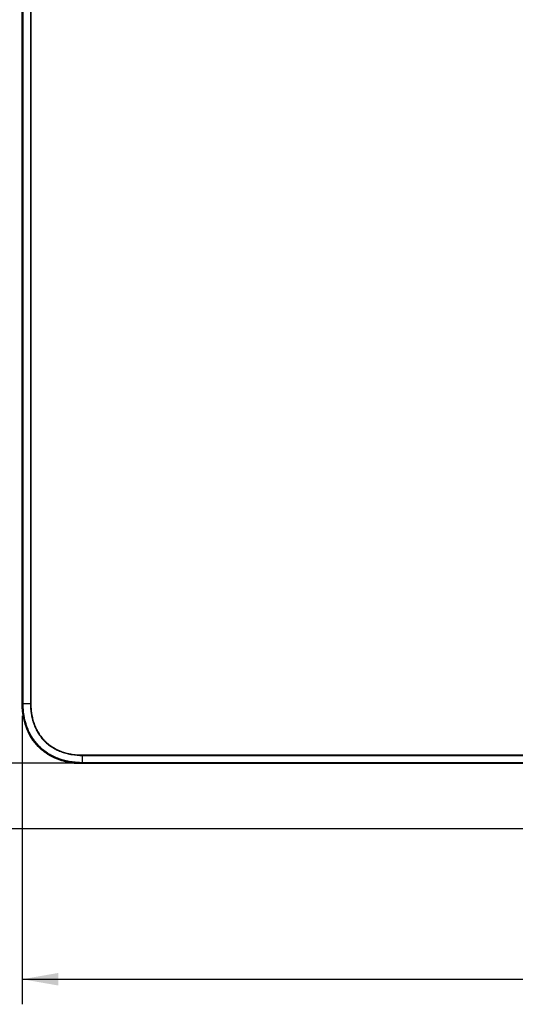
# Model space of a CAD drawing. Header units: inches. Extents: x 0 to 34, y 0 to 22.
# Tile 37 of 124: x 6.4 to 8.9, y 12.2 to 17.1. Entities that reach past the tile are written whole.
import ezdxf

# ---------------------------------------------------------------- set-up
doc = ezdxf.new("R2010")
doc.units = ezdxf.units.IN
doc.header["$LTSCALE"] = 1.87
doc.header["$MEASUREMENT"] = 0
doc.layers.get('0').update_dxf_attribs({"linetype": 'CONTINUOUS'})
doc.layers.add('DIMENSIONS', color=7, linetype='CONTINUOUS')
doc.styles.get("Standard").update_dxf_attribs({"font": 'txt', "width": 0.8})
doc.dimstyles.new('DIMSTYLE_1', dxfattribs={"dimtxt": 0.125, "dimasz": 0.18, "dimexe": 0.125, "dimexo": 0.0625, "dimgap": 0.0625, "dimtad": 0, "dimtih": 1, "dimtoh": 1, "dimdec": 3, "dimlfac": 1.333333, "dimzin": 4, "dimdsep": 46, "dimtxsty": 'STANDARD', "dimblk": '_FILLED', "dimblk1": '_FILLED', "dimblk2": '_FILLED', "dimcen": 0.09, "dimadec": 0, "dimazin": 0, "dimtp": 0.001, "dimtm": 0.001, "dimtfac": 1, "dimtdec": 3, "dimtofl": 0, "dimtmove": 0, "dimatfit": 3, "dimldrblk": '_FILLED', "dimfxl": 1, "dimtolj": 1, "dimtzin": 4, "dimarcsym": 0})

# ---------------------------------------------------------------- blocks, each defined once
blk = doc.blocks.new('_FILLED')
at = {"color": 0, "linetype": 'BYBLOCK'}
blk.add_solid([(0, 0), (-1, 0.174), (-1, -0.174)], dxfattribs=at)
blk = doc.blocks.new('*D0')
at = {"layer": 'DIMENSIONS', "color": 2, "linetype": 'CONTINUOUS'}
for p, q in [((6.6912, 19.0106), (4.4695, 19.0106)), ((4.5945, 19.0106), (4.5945, 16.3245)), ((4.5945, 13.3883), (4.5945, 16.0745)), ((6.7962, 13.3883), (4.4695, 13.3883))]:
    blk.add_line(p, q, dxfattribs=at)
at = {"layer": 'DIMENSIONS', "color": 2, "linetype": 'CONTINUOUS', "xscale": 0.18, "yscale": 0.18, "zscale": 0.18}
for p, rotation in [((4.5945, 19.0106), 90), ((4.5945, 13.3883), 270)]:
    blk.add_blockref('_FILLED', p, dxfattribs=dict(at, rotation=rotation))
at = {"layer": 'DIMENSIONS', "color": 2, "linetype": 'CONTINUOUS', "insert": (4.5945, 16.262), "char_height": 0.125, "width": 1.425, "attachment_point": 2, "line_spacing_factor": 0.9}
blk.add_mtext('7.496{\\Ftxt.shx;\\W1.000000;\\H0.125000; }[190.41]', dxfattribs=at)
blk = doc.blocks.new('*D2')
at = {"layer": 'DIMENSIONS', "color": 2, "linetype": 'CONTINUOUS'}
for p, q in [((6.4538, 13.6232), (6.4538, 12.1861)), ((13.9537, 13.6232), (13.9537, 12.1861)), ((6.4538, 12.3111), (9.4287, 12.3111)), ((13.9537, 12.3111), (10.9787, 12.3111))]:
    blk.add_line(p, q, dxfattribs=at)
at = {"layer": 'DIMENSIONS', "color": 2, "linetype": 'CONTINUOUS', "xscale": 0.18, "yscale": 0.18, "zscale": 0.18}
for p, rotation in [((6.4538, 12.3111), 180), ((13.9537, 12.3111), 360)]:
    blk.add_blockref('_FILLED', p, dxfattribs=dict(at, rotation=rotation))
at = {"layer": 'DIMENSIONS', "color": 2, "linetype": 'CONTINUOUS', "insert": (10.2037, 12.3736), "char_height": 0.125, "width": 1.425, "attachment_point": 2, "line_spacing_factor": 0.9}
blk.add_mtext('(10.000{\\Ftxt.shx;\\W1.000000;\\H0.125000; }[254])', dxfattribs=at)
blk = doc.blocks.new('*D4')
at = {"layer": 'DIMENSIONS', "color": 2, "linetype": 'CONTINUOUS'}
for p, q in [((5.7038, 13.3883), (5.7038, 13.7483)), ((6.7962, 13.3883), (5.5788, 13.3883)), ((10.8612, 13.0611), (5.5788, 13.0611)), ((5.7038, 13.0611), (5.7038, 12.63)), ((5.7038, 12.63), (5.598, 12.63))]:
    blk.add_line(p, q, dxfattribs=at)
at = {"layer": 'DIMENSIONS', "color": 2, "linetype": 'CONTINUOUS', "xscale": 0.18, "yscale": 0.18, "zscale": 0.18}
for p, rotation in [((5.7038, 13.3883), 270), ((5.7038, 13.0611), 90)]:
    blk.add_blockref('_FILLED', p, dxfattribs=dict(at, rotation=rotation))
at = {"layer": 'DIMENSIONS', "color": 2, "linetype": 'CONTINUOUS', "insert": (5.5355, 12.6925), "char_height": 0.125, "width": 1.225, "attachment_point": 3, "line_spacing_factor": 0.9}
blk.add_mtext('.436{\\Ftxt.shx;\\W1.000000;\\H0.125000; }[11.08]', dxfattribs=at)

msp = doc.modelspace()

# ---------------------------------------------------------------- linework, layer by layer
at = {"color": 7, "linetype": 'CONTINUOUS'}
for p, q in [((6.4538, 13.6857), (6.4538, 18.7107)), ((6.45744, 13.6857), (6.45744, 18.7107)), ((6.45833, 13.6857), (6.45833, 18.7107)), ((6.49474, 18.7107), (6.49474, 13.6857)), ((6.49682, 18.71071), (6.49681, 13.6857)), ((6.4538, 13.6857), (6.49474, 13.6857)), ((6.49684, 13.6857), (6.49471, 13.6857)), ((6.75373, 13.38744), (6.75374, 13.42881)), ((6.75373, 13.42879), (13.65374, 13.42878)), ((6.75374, 13.4267), (13.65374, 13.4267)), ((6.71787, 13.38736), (6.71787, 13.38744)), ((6.7196, 13.38726), (6.71981, 13.38743)), ((6.71981, 13.38743), (6.72156, 13.38761)), ((6.72156, 13.38761), (6.7325, 13.38746)), ((6.72245, 13.38761), (6.72302, 13.38761)), ((6.72302, 13.38761), (6.72368, 13.38761)), ((6.72368, 13.38761), (6.72443, 13.3876)), ((6.72443, 13.3876), (6.72573, 13.38758)), ((6.73247, 13.38746), (6.73665, 13.38739)), ((6.73665, 13.38739), (6.73952, 13.38736)), ((6.73952, 13.38736), (6.7416, 13.38735)), ((6.7416, 13.38735), (6.74497, 13.38735)), ((6.74864, 13.38737), (6.75126, 13.3874)), ((6.75126, 13.3874), (6.75381, 13.38744)), ((13.65374, 13.3903), (6.75374, 13.3903)), ((13.65374, 13.3894), (6.75374, 13.3894)), ((6.85874, 13.3883), (13.54874, 13.3883))]:
    msp.add_line(p, q, dxfattribs=at)
for points in [[(6.72151, 13.38759), (6.72158, 13.38759), (6.72176, 13.3876), (6.72197, 13.3876), (6.7222, 13.38761), (6.72245, 13.38761)], [(6.72573, 13.38758), (6.7284, 13.38753), (6.72901, 13.38752), (6.73247, 13.38746)], [(6.74497, 13.38735), (6.74616, 13.38735), (6.74864, 13.38737)]]:
    msp.add_lwpolyline(points, dxfattribs=at)
for centre, radius, start, end in [((6.85747, 13.6857), 0.40373, 179.99902, 180.67729), ((6.75239, 13.75498), 0.36924, 263.92064, 264.63507), ((6.71857, 13.39483), 0.0075, 264.634, 272.3237), ((6.74463, 14.04794), 0.66059, 268.94789, 269.89839), ((6.7439, 13.89768), 0.51034, 269.95078, 271.10403)]:
    msp.add_arc(centre, radius, start, end, dxfattribs=at)
for points, knots in [([(6.71329, 13.38782), (6.69273, 13.39001), (6.65368, 13.39782), (6.60328, 13.41773), (6.55967, 13.44539), (6.52334, 13.47966), (6.49403, 13.52033), (6.47188, 13.56752), (6.45779, 13.62044), (6.45401, 13.6603), (6.45376, 13.68092)], [0, 0, 0, 0, 0.1184819, 0.2457097, 0.3729375, 0.5001653, 0.6273931, 0.7546209, 0.8818487, 1, 1, 1, 1]), ([(6.7196, 13.38726), (6.70122, 13.38889), (6.66464, 13.39497), (6.62082, 13.41032), (6.58807, 13.42749), (6.56494, 13.44284), (6.54358, 13.46057), (6.5242, 13.48043), (6.50702, 13.50223), (6.49225, 13.52572), (6.47997, 13.55059), (6.46682, 13.58513), (6.45843, 13.62129), (6.45443, 13.658), (6.4538, 13.67647), (6.4538, 13.6857)], [0, 0, 0, 0, 0.1249583, 0.2499115, 0.3124602, 0.3749965, 0.4375285, 0.5000516, 0.5625682, 0.6250795, 0.6875871, 0.7500932, 0.8749898, 0.9374943, 1, 1, 1, 1]), ([(6.75374, 13.3894), (6.74391, 13.3894), (6.72425, 13.39012), (6.6852, 13.39472), (6.63733, 13.40678), (6.59266, 13.42807), (6.5605, 13.45075), (6.53846, 13.47042), (6.51878, 13.49246), (6.4961, 13.52463), (6.47481, 13.5693), (6.46275, 13.61717), (6.45815, 13.65621), (6.45744, 13.67588), (6.45744, 13.6857)], [0, 0, 0, 0, 0.0625376, 0.1250734, 0.250009, 0.3749078, 0.4374488, 0.4999966, 0.5625464, 0.6250901, 0.7499911, 0.8749266, 0.9374624, 1, 1, 1, 1]), ([(6.75374, 13.3903), (6.74394, 13.3903), (6.72433, 13.39101), (6.68541, 13.39559), (6.63768, 13.40761), (6.59314, 13.42883), (6.56107, 13.45144), (6.53909, 13.47106), (6.51947, 13.49303), (6.49687, 13.5251), (6.47565, 13.56965), (6.46363, 13.61737), (6.45904, 13.6563), (6.45833, 13.67591), (6.45833, 13.6857)], [0, 0, 0, 0, 0.0625376, 0.1250734, 0.2500091, 0.3749079, 0.4374488, 0.4999966, 0.5625464, 0.62509, 0.7499909, 0.8749266, 0.9374624, 1, 1, 1, 1]), ([(6.49468, 13.6857), (6.49464, 13.66851), (6.49656, 13.64263), (6.5034, 13.60887), (6.51078, 13.58409), (6.52055, 13.56014), (6.53285, 13.53739), (6.54766, 13.51617), (6.56484, 13.49682), (6.58419, 13.47964), (6.60541, 13.46482), (6.62818, 13.45252), (6.65212, 13.44274), (6.6769, 13.43536), (6.71066, 13.42853), (6.73654, 13.42661), (6.75374, 13.42667)], [0, 0, 0, 0, 0.124924, 0.1874367, 0.2499489, 0.3124571, 0.3749638, 0.437472, 0.4999839, 0.5625019, 0.6250231, 0.687543, 0.7500592, 0.8125718, 0.8750825, 1, 1, 1, 1]), ([(6.49681, 13.6857), (6.4968, 13.68143), (6.49692, 13.67289), (6.49763, 13.6601), (6.49886, 13.64735), (6.50118, 13.63043), (6.50542, 13.60948), (6.51273, 13.58489), (6.52241, 13.56114), (6.53461, 13.53856), (6.54929, 13.5175), (6.56633, 13.49831), (6.58553, 13.48126), (6.60658, 13.46658), (6.62917, 13.45438), (6.65293, 13.44469), (6.67751, 13.43738), (6.70264, 13.4323), (6.72387, 13.42985), (6.74092, 13.42888), (6.74946, 13.42877), (6.75373, 13.42879)], [0, 0, 0, 0, 0.0312543, 0.0625086, 0.0937642, 0.1250193, 0.1875173, 0.2500146, 0.312508, 0.3749998, 0.437493, 0.49999, 0.5624929, 0.6249992, 0.6875042, 0.7500055, 0.8125032, 0.8749991, 0.9374937, 0.9687472, 1, 1, 1, 1]), ([(6.75373, 13.38744), (6.76089, 13.38759), (6.77654, 13.38785), (6.81154, 13.38821), (6.83939, 13.3883), (6.85874, 13.3883)], [0, 0, 0, 0, 0.204459, 0.4472312, 1, 1, 1, 1])]:
    msp.add_open_spline(points, degree=3, knots=knots, dxfattribs=at)

# ---------------------------------------------------------------- dimensions: what is measured, and where the dimension line sits
at = {"layer": 'DIMENSIONS', "color": 2, "linetype": 'CONTINUOUS'}
for base, p1, angle, picture, middle in [((4.5945, 13.3883), (6.75374, 19.01064), 270, '*D0', (4.5945, 16.19947)), ((5.7038, 13.3883), (10.9237, 13.06113), 90, '*D4', (4.92296, 12.63))]:
    dim = msp.add_linear_dim(base=base, p1=p1, p2=(6.85874, 13.3883), angle=angle, dimstyle='DIMSTYLE_1', dxfattribs=at)
    dim.commit()
    dim.dimension.update_dxf_attribs({"geometry": picture, "text_midpoint": middle, "dimtype": 160})
dim = msp.add_linear_dim(base=(13.95367, 12.31113), p1=(6.4538, 13.6857), p2=(13.95367, 13.6857), text='(<>)', dimstyle='DIMSTYLE_1', dxfattribs=at)
dim.commit()
dim.dimension.update_dxf_attribs({"geometry": '*D2', "text_midpoint": (10.20374, 12.31113), "dimtype": 160})

doc.saveas('drawing.dxf')
